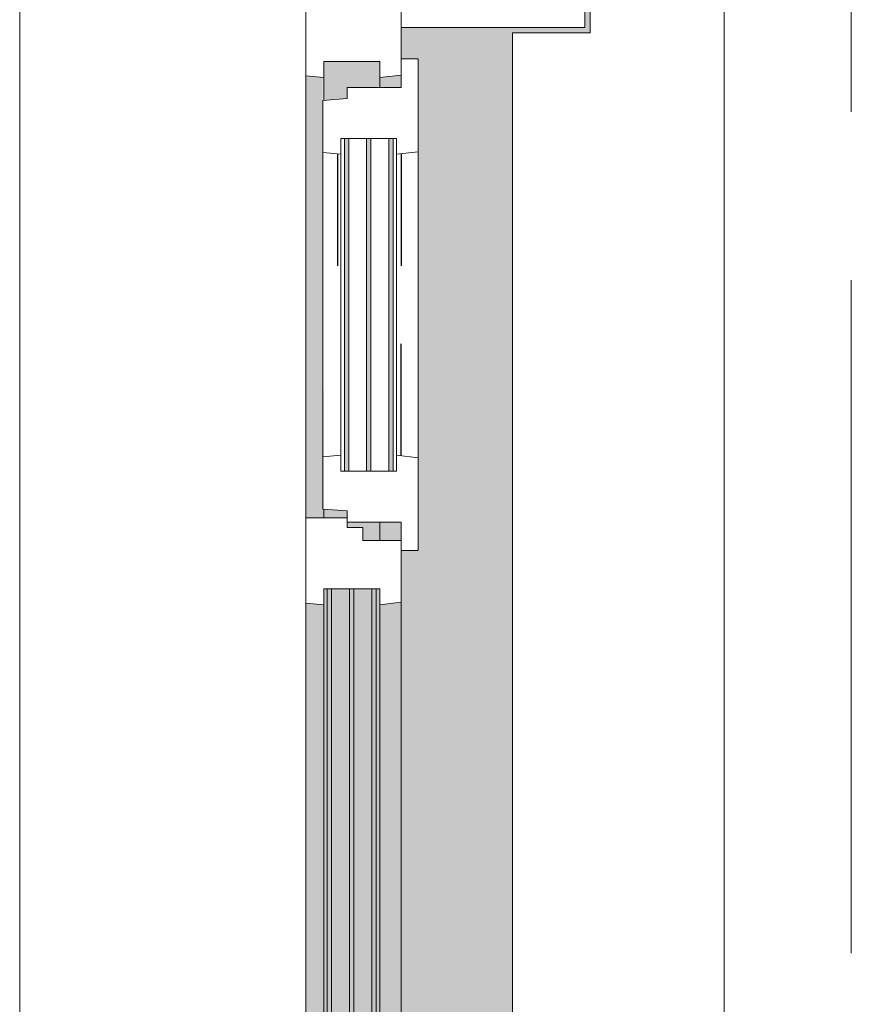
# Model space of a CAD drawing. Extents: x 3176 to 58266, y 1852 to 38199.
# Tile 30 of 256: x 3731 to 4517, y 30960 to 31889. Entities that reach past the tile are written whole.
import ezdxf

# ---------------------------------------------------------------- set-up
doc = ezdxf.new("R2010")
doc.units = 0
doc.header["$LTSCALE"] = 50
doc.linetypes.add('Onderlegger 1e verdieping$0$gestippeld', pattern=[6.35, 3.175, -3.175])
doc.linetypes.add('Onderlegger 1e verdieping$0$stramien', pattern=[22.225, 12.7, -3.175, 3.175, -3.175])
doc.layers.get('0').update_dxf_attribs({"linetype": 'CONTINUOUS'})
for name, color, linetype, lineweight in [('Onderlegger 1e verdieping$0$A-GLAZ', 8, 'CONTINUOUS', 25), ('Onderlegger 1e verdieping$0$A-GLAZ-GLAS', 8, 'CONTINUOUS', 25), ('Onderlegger 1e verdieping$0$S-GRID', 8, 'CONTINUOUS', 18)]:
    doc.layers.add(name, color=color, linetype=linetype, lineweight=lineweight)
pattern_1 = [(315, (-31244.87, 3941.6), (212.132, 212.132), [])]

# ---------------------------------------------------------------- blocks, each defined once
blk = doc.blocks.new('Onderlegger 1e verdieping$0$31_KA_Houten kozijn metselwerkgevel met draaiend deel verdieping - 31_KA_Houten kozijn metselwerkgevel met draaiend deel verdieping-12073446-Plotview 1e Verdieping - schaal 1 op 100')
at = {"layer": 'Onderlegger 1e verdieping$0$A-GLAZ', "lineweight": 18}
h = blk.add_hatch(dxfattribs=at)
h.set_pattern_fill('FP_285', color=256, style=0, pattern_type=2)
h.set_pattern_definition(pattern_1)
h.paths.add_polyline_path([(-706.5, 210.1), (-706.5, 180.1), (-688.5, 180.1), (-688.5, -76.9), (-656.5, -76.9), (-656.5, -56.9), (-664.23, -56.9), (-673.91, 210.1)], flags=0)
h = blk.add_hatch(dxfattribs=at)
h.set_pattern_fill('FP_285', color=256, style=0, pattern_type=2)
h.set_pattern_definition(pattern_1)
h.paths.add_polyline_path([(656.5, -72.14), (656.5, -76.9), (688.5, -76.9), (688.5, 180.1), (706.5, 180.1), (706.5, 210.1), (673.91, 210.1), (664.23, -56.9), (656.5, -56.9)], flags=0)
at = {"layer": 'Onderlegger 1e verdieping$0$A-GLAZ'}
h = blk.add_hatch(color=256, dxfattribs=at)
h.paths.add_polyline_path([(-591.11, -60), (-589.53, -77), (92, -77), (93.58, -60), (-589.53, -60)], flags=0)
h.paths.add_polyline_path([(174, -60), (174, -77), (589.62, -76), (591.11, -60), (589.53, -60)], flags=0)
h = blk.add_hatch(color=256, dxfattribs=at)
h.paths.add_polyline_path([(-604.53, -80.32), (107, -80.32), (107, -77), (-604.53, -77)], flags=0)
h.paths.add_polyline_path([(-604.53, -129.76), (107, -129.76), (107, -126.32), (-604.53, -126.32)], flags=0)
h.paths.add_polyline_path([(-604.53, -84.32), (-604.53, -101.28), (107, -101.28), (107, -84.32), (-591.8, -84.32)], flags=0)
h.paths.add_polyline_path([(-604.53, -122.32), (107, -122.32), (107, -105.28), (-604.53, -105.28)], flags=0)
h.paths.add_polyline_path([(152.5, -114), (152.5, -129.76), (170, -129.76), (170, -99), (165, -99), (165, -114)], flags=0)
h.paths.add_polyline_path([(174, -77), (174, -99), (180.49, -99), (182.13, -77), (180.49, -77)], flags=0)
h.paths.add_polyline_path([(567.87, -77), (569.51, -99), (580, -99), (580, -129.76), (604.53, -129.76), (604.53, -77), (569.51, -77)], flags=0)
h = blk.add_hatch(color=256, dxfattribs=at)
h.paths.add_polyline_path([(-591.8, -150), (94.28, -150), (92, -129.76), (-589.53, -129.76)], flags=0)
h.paths.add_polyline_path([(152.5, -145.39), (152.5, -150), (170, -150), (170, -129.76), (152.5, -129.76)], flags=0)
h.paths.add_polyline_path([(580, -129.76), (580, -150), (591.8, -150), (589.53, -129.76)], flags=0)
blk.add_hatch(color=256, dxfattribs=at).paths.add_polyline_path([(-656.5, -328.5), (-631.5, -328.5), (-631.5, -255), (631.5, -255), (631.5, -328.5), (656.5, -328.5), (656.5, -323.5), (636.5, -323.5), (636.5, -150), (607, -150), (607, -166), (143, -166), (143, -150), (-636.5, -150), (-637.13, -323.5), (-656.5, -323.5)], flags=0)
at = {"layer": 'Onderlegger 1e verdieping$0$A-GLAZ', "lineweight": 18}
for p, q in [((-706.5, 210.1), (-673.91, 210.1)), ((-706.5, 180.1), (-706.5, 210.1)), ((-673.91, 210.1), (-664.23, -56.9)), ((-673.91, 210.1), (673.91, 210.1)), ((673.91, 210.1), (664.23, -56.9)), ((706.5, 210.1), (673.91, 210.1)), ((706.5, 180.1), (706.5, 210.1)), ((-688.5, 180.1), (-706.5, 180.1)), ((-688.5, -76.9), (-688.5, 180.1)), ((688.5, -76.9), (688.5, 180.1)), ((688.5, 180.1), (706.5, 180.1)), ((-664.23, -56.9), (-656.5, -56.9)), ((-656.5, -56.9), (-656.5, -76.9)), ((-656.5, -150), (-656.5, -60)), ((-656.5, -60), (-591.11, -60)), ((-591.11, -60), (93.58, -60)), ((-591.11, -60), (-589.53, -77)), ((92, -77), (93.58, -60)), ((93.58, -60), (174, -60)), ((174, -60), (174, -99)), ((174, -60), (591.11, -60)), ((589.53, -77), (591.11, -60)), ((591.11, -60), (656.5, -60)), ((664.23, -56.9), (656.5, -56.9)), ((656.5, -56.9), (656.5, -76.9)), ((656.5, -60), (656.5, -150)), ((-656.5, -76.9), (-688.5, -76.9)), ((-688.5, -76.9), (-688.5, -94.9)), ((-604.53, -77), (-604.53, -80.32)), ((-589.53, -77), (-604.53, -77)), ((92, -77), (-589.53, -77)), ((107, -77), (92, -77)), ((107, -80.32), (107, -77)), ((182.13, -77), (174, -77)), ((589.53, -77), (567.87, -77)), ((604.53, -77), (589.53, -77)), ((604.53, -129.76), (604.53, -77)), ((656.5, -76.9), (688.5, -76.9)), ((688.5, -94.9), (688.5, -76.9)), ((-604.53, -84.32), (-604.53, -101.28)), ((107, -101.28), (107, -84.32)), ((165, -99), (165, -114)), ((170, -99), (165, -99)), ((-604.53, -105.28), (-604.53, -122.32)), ((107, -122.32), (107, -105.28)), ((152.5, -114), (152.5, -150)), ((165, -114), (152.5, -114)), ((-604.53, -126.32), (-604.53, -129.76)), ((-604.53, -129.76), (-589.53, -129.76)), ((-589.53, -129.76), (-591.8, -150)), ((-589.53, -129.76), (92, -129.76)), ((92, -129.76), (107, -129.76)), ((94.28, -150), (92, -129.76)), ((107, -129.76), (107, -126.32)), ((152.5, -129.76), (170, -129.76)), ((580, -129.76), (589.53, -129.76)), ((589.53, -129.76), (604.53, -129.76)), ((591.8, -150), (589.53, -129.76)), ((-656.5, -150), (-636.5, -150)), ((-656.5, -323.5), (-656.5, -150)), ((-591.8, -150), (-656.5, -150)), ((-636.5, -150), (-636.5, -323.5)), ((94.28, -150), (-591.8, -150)), ((143, -150), (94.28, -150)), ((656.5, -150), (607, -150)), ((636.5, -150), (656.5, -150)), ((636.5, -323.5), (636.5, -150)), ((656.5, -150), (656.5, -323.5)), ((-636.5, -323.5), (-656.5, -323.5)), ((-656.5, -328.5), (-656.5, -323.5)), ((656.5, -323.5), (636.5, -323.5)), ((656.5, -323.5), (656.5, -328.5))]:
    blk.add_line(p, q, dxfattribs=at)
blk = doc.blocks.new('Onderlegger 1e verdieping$0$31_KA_Houten kozijn metselwerkgevel triple glas - Type-9950180-Plotview 1e Verdieping - schaal 1 op 100')
at = {"layer": 'Onderlegger 1e verdieping$0$A-GLAZ'}
for points in [[(0, 42), (711.53, 42), (711.53, 46), (0, 46)], [(0, 21.04), (711.53, 21.04), (711.53, 25.04), (0, 25.04)], [(0, 0), (711.53, 0), (711.53, 4), (0, 4)]]:
    blk.add_hatch(color=256, dxfattribs=at).paths.add_polyline_path(points, flags=0)
at = {"layer": 'Onderlegger 1e verdieping$0$A-GLAZ', "lineweight": 18}
for p, q in [((0, 46), (711.53, 46)), ((0, 42), (0, 46)), ((711.53, 42), (0, 42)), ((711.53, 46), (711.53, 42)), ((0, 25.04), (711.53, 25.04)), ((0, 21.04), (0, 25.04)), ((711.53, 21.04), (0, 21.04)), ((711.53, 25.04), (711.53, 21.04)), ((0, 4), (711.53, 4)), ((0, 0), (0, 4)), ((711.53, 0), (0, 0)), ((711.53, 4), (711.53, 0))]:
    blk.add_line(p, q, dxfattribs=at)
blk = doc.blocks.new('Onderlegger 1e verdieping$0$31_KA_Houten kozijn draaiend deel metselwerkgevel - Type-V222-Plotview 1e Verdieping - schaal 1 op 100')
at = {"layer": 'Onderlegger 1e verdieping$0$A-GLAZ', "lineweight": 18}
for p, q in [((10.49, 51), (12.21, 74)), ((12.21, 74), (61.42, 74)), ((61.42, 74), (63, 57)), ((61.42, 74), (348.58, 74)), ((347, 57), (348.58, 74)), ((348.58, 74), (397.79, 74)), ((397.79, 74), (399.51, 51)), ((48, 57), (48, 53.5)), ((63, 57), (48, 57)), ((347, 57), (63, 57)), ((362, 57), (347, 57)), ((362, 53.5), (362, 57)), ((0, 51), (10.49, 51)), ((0, 0), (0, 51)), ((48, 49.5), (48, 32.54)), ((362, 32.54), (362, 49.5)), ((399.51, 51), (410, 51)), ((410, 51), (410, 0)), ((48, 28.54), (48, 11.5)), ((362, 11.5), (362, 28.54)), ((-27, 0), (0, 0)), ((-27, -16), (-27, 0)), ((48, 7.5), (48, 4.24)), ((48, 4.24), (63, 4.24)), ((63, 4.24), (60.72, -16)), ((63, 4.24), (347, 4.24)), ((347, 4.24), (362, 4.24)), ((349.28, -16), (347, 4.24)), ((362, 4.24), (362, 7.5)), ((410, 0), (437, 0)), ((437, 0), (437, -16)), ((60.72, -16), (-27, -16)), ((349.28, -16), (60.72, -16)), ((437, -16), (349.28, -16))]:
    blk.add_line(p, q, dxfattribs=at)
at = {"layer": 'Onderlegger 1e verdieping$0$A-GLAZ', "linetype": 'Onderlegger 1e verdieping$0$gestippeld'}
blk.add_line((347.28, 60.04), (241.79, 60.04), dxfattribs=at)
at = {"layer": 'Onderlegger 1e verdieping$0$A-GLAZ-GLAS'}
for p, q in [((62.52, 0), (168.21, 0)), ((347.48, 0), (241.79, 0))]:
    blk.add_line(p, q, dxfattribs=at)
blk = doc.blocks.new('Onderlegger 1e verdieping$0$31_KA_Houten kozijn metselwerkgevel triple glas - Type-9950181-Plotview 1e Verdieping - schaal 1 op 100')
at = {"layer": 'Onderlegger 1e verdieping$0$A-GLAZ'}
for points in [[(0, 42), (314, 42), (314, 46), (0, 46)], [(0, 21.04), (314, 21.04), (314, 25.04), (0, 25.04)], [(0, 0), (314, 0), (314, 4), (0, 4)]]:
    blk.add_hatch(color=256, dxfattribs=at).paths.add_polyline_path(points, flags=0)
at = {"layer": 'Onderlegger 1e verdieping$0$A-GLAZ', "lineweight": 18}
for p, q in [((0, 46), (314, 46)), ((0, 42), (0, 46)), ((314, 42), (0, 42)), ((314, 46), (314, 42)), ((0, 25.04), (314, 25.04)), ((0, 21.04), (0, 25.04)), ((314, 21.04), (0, 21.04)), ((314, 25.04), (314, 21.04)), ((0, 4), (314, 4)), ((0, 0), (0, 4)), ((314, 0), (0, 0)), ((314, 4), (314, 0))]:
    blk.add_line(p, q, dxfattribs=at)
blk = doc.blocks.new('Onderlegger 1e verdieping$0$vensterbank tweede verdieping1 - vensterbank tweede verdieping-12034844-Plotview 1e Verdieping - schaal 1 op 100')
at = {"layer": 'Onderlegger 1e verdieping$0$A-GLAZ', "lineweight": 18}
for p, q in [((4270.09, 32446.7), (4270.09, 31876.37)), ((4396.6, 30443.36), (4396.6, 32046.36)), ((4270.09, 31876.37), (4196.6, 31876.37)), ((4196.6, 31876.37), (4196.6, 30613.37))]:
    blk.add_line(p, q, dxfattribs=at)
blk = doc.blocks.new('Onderlegger 1e verdieping')
at = {"layer": 'Onderlegger 1e verdieping$0$S-GRID', "linetype": 'Onderlegger 1e verdieping$0$stramien'}
blk.add_line((4516.6, 37199.41), (4516.6, 18255.77), dxfattribs=at)
at = {"layer": 'Onderlegger 1e verdieping$0$A-GLAZ'}
blk.add_blockref('Onderlegger 1e verdieping$0$vensterbank tweede verdieping1 - vensterbank tweede verdieping-12034844-Plotview 1e Verdieping - schaal 1 op 100', (0, 0), dxfattribs=at)
at = {"layer": 'Onderlegger 1e verdieping$0$A-GLAZ', "rotation": 89.99999999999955}
for name, p in [('Onderlegger 1e verdieping$0$31_KA_Houten kozijn metselwerkgevel met draaiend deel verdieping - 31_KA_Houten kozijn metselwerkgevel met draaiend deel verdieping-12073446-Plotview 1e Verdieping - schaal 1 op 100', (3941.6, 31244.87)), ('Onderlegger 1e verdieping$0$31_KA_Houten kozijn draaiend deel metselwerkgevel - Type-V222-Plotview 1e Verdieping - schaal 1 op 100', (4091.6, 31414.87)), ('Onderlegger 1e verdieping$0$31_KA_Houten kozijn metselwerkgevel triple glas - Type-9950181-Plotview 1e Verdieping - schaal 1 op 100', (4084.1, 31462.87)), ('Onderlegger 1e verdieping$0$31_KA_Houten kozijn metselwerkgevel triple glas - Type-9950180-Plotview 1e Verdieping - schaal 1 op 100', (4067.92, 30640.34))]:
    blk.add_blockref(name, p, dxfattribs=at)

msp = doc.modelspace()

# ---------------------------------------------------------------- block references
msp.add_blockref('Onderlegger 1e verdieping', (0, 0))

doc.saveas('drawing.dxf')
